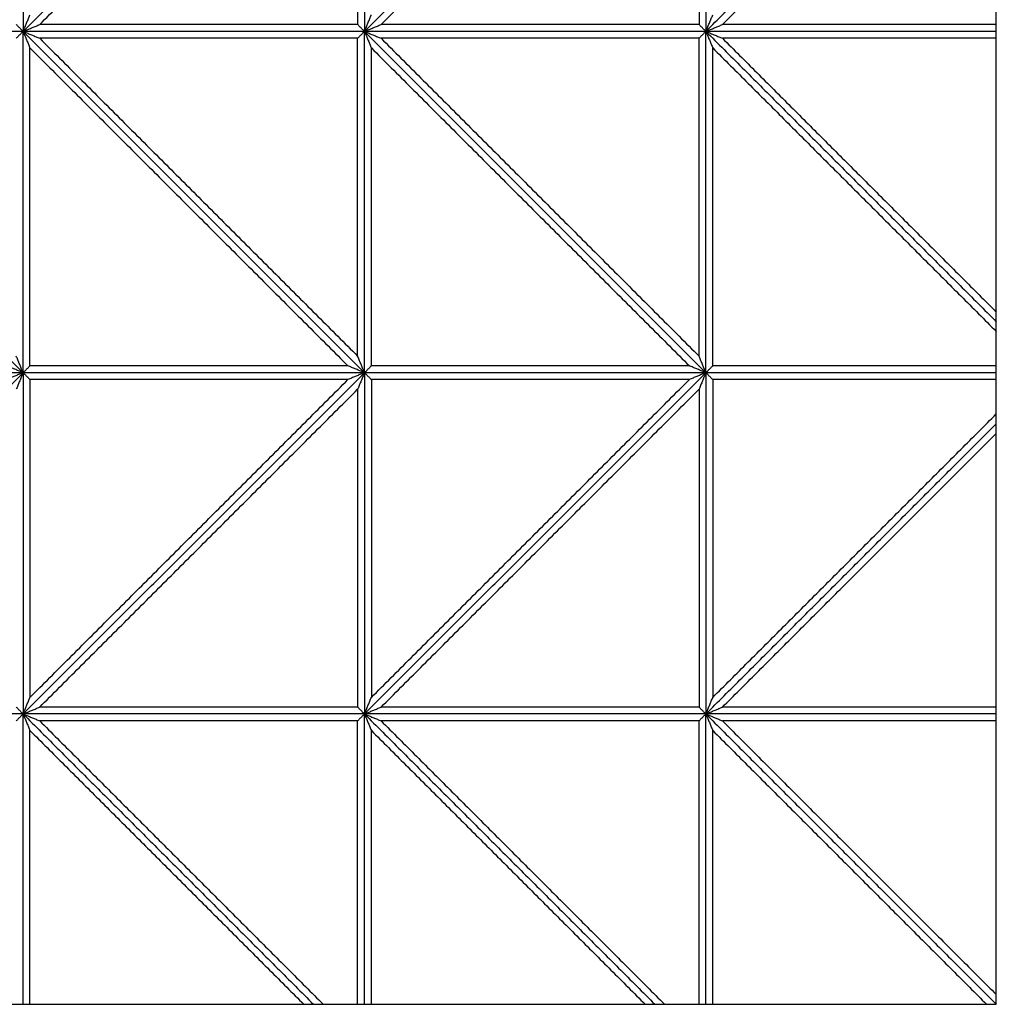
# Model space of a CAD drawing. Header units: millimetres. Extents: x 3058.1 to 3069.1, y 1872.4 to 1877.2.
# Tile 7 of 25: x 3061.5 to 3062.4, y 1872.4 to 1873.2. Entities that reach past the tile are written whole.
import ezdxf

# ---------------------------------------------------------------- set-up
doc = ezdxf.new("R2010")
doc.units = ezdxf.units.MM
doc.layers.add('Make2D', color=7, linetype='Continuous', true_color=0x000000)
doc.layers.add('Make2D$Visible$Curves', color=7, linetype='Continuous', true_color=0x000000)

# ---------------------------------------------------------------- blocks, each defined once
blk = doc.blocks.new('Akebia2')
at = {"layer": 'Make2D'}
blk.add_lwpolyline([(3060.38105, 1872.36272), (3062.39143, 1872.36272), (3062.39143, 1874.37311), (3060.38105, 1874.37311)], close=True, dxfattribs=at)
at = {"layer": 'Make2D$Visible$Curves', "color": 18, "lineweight": -3, "true_color": 0x000000}
for points, degree in [([(3061.23624, 1873.21792), (3061.38624, 1873.36792), (3061.53624, 1873.51792)], 2), ([(3061.23624, 1873.21792), (3061.38624, 1873.36792), (3061.53624, 1873.51792)], 2), ([(3061.53624, 1873.51792), (3061.53624, 1873.36792), (3061.53624, 1873.21792)], 2), ([(3061.53624, 1873.21792), (3061.68624, 1873.36792), (3061.83624, 1873.51792)], 2), ([(3061.53624, 1873.21792), (3061.68624, 1873.36792), (3061.83624, 1873.51792)], 2), ([(3061.53624, 1873.51792), (3061.53624, 1873.36792), (3061.53624, 1873.21792)], 2), ([(3061.83624, 1873.51792), (3061.83624, 1873.36792), (3061.83624, 1873.21792)], 2), ([(3061.83624, 1873.21792), (3061.98624, 1873.36792), (3062.13624, 1873.51792)], 2), ([(3061.83624, 1873.21792), (3061.98624, 1873.36792), (3062.13624, 1873.51792)], 2), ([(3061.83624, 1873.51792), (3061.83624, 1873.36792), (3061.83624, 1873.21792)], 2), ([(3062.13624, 1873.51792), (3062.13624, 1873.36792), (3062.13624, 1873.21792)], 2), ([(3062.13624, 1873.51792), (3062.13624, 1873.36792), (3062.13624, 1873.21792)], 2), ([(3061.5508, 1873.22395), (3061.6905, 1873.36365), (3061.83021, 1873.50336)], 2), ([(3061.83021, 1873.50336), (3061.83021, 1873.36365), (3061.83021, 1873.22395)], 2), ([(3061.8508, 1873.22395), (3061.9905, 1873.36365), (3062.13021, 1873.50336)], 2), ([(3062.13021, 1873.50336), (3062.13021, 1873.36365), (3062.13021, 1873.22395)], 2), ([(3062.13624, 1873.21792), (3062.26384, 1873.34551), (3062.39143, 1873.47311)], 2), ([(3062.13624, 1873.21792), (3062.26384, 1873.34551), (3062.39143, 1873.47311)], 2), ([(3062.1508, 1873.22395), (3062.27112, 1873.34426), (3062.39143, 1873.46458)], 2), ([(3061.53624, 1873.21792), (3061.53646, 1873.21846), (3061.53691, 1873.21953), (3061.53758, 1873.22115), (3061.53825, 1873.22277), (3061.53892, 1873.22439), (3061.53959, 1873.226), (3061.54026, 1873.22762), (3061.54093, 1873.22924), (3061.5416, 1873.23086), (3061.54205, 1873.23194), (3061.54227, 1873.23248)], 3), ([(3061.83624, 1873.21792), (3061.83646, 1873.21846), (3061.83691, 1873.21953), (3061.83758, 1873.22115), (3061.83825, 1873.22277), (3061.83892, 1873.22439), (3061.83959, 1873.226), (3061.84026, 1873.22762), (3061.84093, 1873.22924), (3061.8416, 1873.23086), (3061.84205, 1873.23194), (3061.84227, 1873.23248)], 3), ([(3062.13624, 1873.21792), (3062.13646, 1873.21846), (3062.13691, 1873.21953), (3062.13758, 1873.22115), (3062.13825, 1873.22277), (3062.13892, 1873.22439), (3062.13959, 1873.226), (3062.14026, 1873.22762), (3062.14093, 1873.22924), (3062.1416, 1873.23086), (3062.14205, 1873.23194), (3062.14227, 1873.23248)], 3), ([(3061.53624, 1873.21792), (3061.53602, 1873.21814), (3061.53557, 1873.21859), (3061.5349, 1873.21926), (3061.53423, 1873.21993), (3061.53356, 1873.2206), (3061.53289, 1873.22127), (3061.53222, 1873.22194), (3061.53155, 1873.22261), (3061.53088, 1873.22328), (3061.53043, 1873.22372), (3061.53021, 1873.22395)], 3), ([(3061.53624, 1873.21792), (3061.53678, 1873.21814), (3061.53786, 1873.21859), (3061.53948, 1873.21926), (3061.54109, 1873.21993), (3061.54271, 1873.2206), (3061.54433, 1873.22127), (3061.54595, 1873.22194), (3061.54756, 1873.22261), (3061.54918, 1873.22328), (3061.55026, 1873.22372), (3061.5508, 1873.22395)], 3), ([(3061.83021, 1873.22395), (3061.6905, 1873.22395), (3061.5508, 1873.22395)], 2), ([(3061.83624, 1873.21792), (3061.83602, 1873.21814), (3061.83557, 1873.21859), (3061.8349, 1873.21926), (3061.83423, 1873.21993), (3061.83356, 1873.2206), (3061.83289, 1873.22127), (3061.83222, 1873.22194), (3061.83155, 1873.22261), (3061.83088, 1873.22328), (3061.83043, 1873.22372), (3061.83021, 1873.22395)], 3), ([(3061.83624, 1873.21792), (3061.83678, 1873.21814), (3061.83786, 1873.21859), (3061.83948, 1873.21926), (3061.84109, 1873.21993), (3061.84271, 1873.2206), (3061.84433, 1873.22127), (3061.84595, 1873.22194), (3061.84756, 1873.22261), (3061.84918, 1873.22328), (3061.85026, 1873.22372), (3061.8508, 1873.22395)], 3), ([(3062.13021, 1873.22395), (3061.9905, 1873.22395), (3061.8508, 1873.22395)], 2), ([(3062.13624, 1873.21792), (3062.13602, 1873.21814), (3062.13557, 1873.21859), (3062.1349, 1873.21926), (3062.13423, 1873.21993), (3062.13356, 1873.2206), (3062.13289, 1873.22127), (3062.13222, 1873.22194), (3062.13155, 1873.22261), (3062.13088, 1873.22328), (3062.13043, 1873.22372), (3062.13021, 1873.22395)], 3), ([(3062.13624, 1873.21792), (3062.13678, 1873.21814), (3062.13786, 1873.21859), (3062.13948, 1873.21926), (3062.14109, 1873.21993), (3062.14271, 1873.2206), (3062.14433, 1873.22127), (3062.14595, 1873.22194), (3062.14756, 1873.22261), (3062.14918, 1873.22328), (3062.15026, 1873.22372), (3062.1508, 1873.22395)], 3), ([(3062.39143, 1873.22395), (3062.27112, 1873.22395), (3062.1508, 1873.22395)], 2), ([(3061.23624, 1873.21792), (3061.38624, 1873.06792), (3061.53624, 1872.91792)], 2), ([(3061.53624, 1873.21792), (3061.38624, 1873.21792), (3061.23624, 1873.21792)], 2), ([(3061.23624, 1873.21792), (3061.38624, 1873.06792), (3061.53624, 1872.91792)], 2), ([(3061.53624, 1873.21792), (3061.38624, 1873.21792), (3061.23624, 1873.21792)], 2), ([(3061.53624, 1873.21792), (3061.53602, 1873.21769), (3061.53557, 1873.21725), (3061.5349, 1873.21658), (3061.53423, 1873.21591), (3061.53356, 1873.21524), (3061.53289, 1873.21457), (3061.53222, 1873.21389), (3061.53155, 1873.21322), (3061.53088, 1873.21255), (3061.53043, 1873.21211), (3061.53021, 1873.21188)], 3), ([(3061.53624, 1872.91792), (3061.53624, 1873.06792), (3061.53624, 1873.21792)], 2), ([(3061.53624, 1873.21792), (3061.53678, 1873.21769), (3061.53786, 1873.21725), (3061.53948, 1873.21658), (3061.54109, 1873.21591), (3061.54271, 1873.21524), (3061.54433, 1873.21457), (3061.54595, 1873.21389), (3061.54756, 1873.21322), (3061.54918, 1873.21255), (3061.55026, 1873.21211), (3061.5508, 1873.21188)], 3), ([(3061.53624, 1873.21792), (3061.68624, 1873.06792), (3061.83624, 1872.91792)], 2), ([(3061.83624, 1873.21792), (3061.68624, 1873.21792), (3061.53624, 1873.21792)], 2), ([(3061.53624, 1873.21792), (3061.53646, 1873.21738), (3061.53691, 1873.2163), (3061.53758, 1873.21468), (3061.53825, 1873.21306), (3061.53892, 1873.21144), (3061.53959, 1873.20983), (3061.54026, 1873.20821), (3061.54093, 1873.20659), (3061.5416, 1873.20497), (3061.54205, 1873.20389), (3061.54227, 1873.20336)], 3), ([(3061.53624, 1873.21792), (3061.68624, 1873.06792), (3061.83624, 1872.91792)], 2), ([(3061.53624, 1872.91792), (3061.53624, 1873.06792), (3061.53624, 1873.21792)], 2), ([(3061.83624, 1873.21792), (3061.68624, 1873.21792), (3061.53624, 1873.21792)], 2), ([(3061.83624, 1873.21792), (3061.83602, 1873.21769), (3061.83557, 1873.21725), (3061.8349, 1873.21658), (3061.83423, 1873.21591), (3061.83356, 1873.21524), (3061.83289, 1873.21457), (3061.83222, 1873.21389), (3061.83155, 1873.21322), (3061.83088, 1873.21255), (3061.83043, 1873.21211), (3061.83021, 1873.21188)], 3), ([(3061.83624, 1872.91792), (3061.83624, 1873.06792), (3061.83624, 1873.21792)], 2), ([(3061.83624, 1873.21792), (3061.98624, 1873.06792), (3062.13624, 1872.91792)], 2), ([(3061.83624, 1873.21792), (3061.83646, 1873.21738), (3061.83691, 1873.2163), (3061.83758, 1873.21468), (3061.83825, 1873.21306), (3061.83892, 1873.21144), (3061.83959, 1873.20983), (3061.84026, 1873.20821), (3061.84093, 1873.20659), (3061.8416, 1873.20497), (3061.84205, 1873.20389), (3061.84227, 1873.20336)], 3), ([(3062.13624, 1873.21792), (3061.98624, 1873.21792), (3061.83624, 1873.21792)], 2), ([(3061.83624, 1873.21792), (3061.98624, 1873.06792), (3062.13624, 1872.91792)], 2), ([(3061.83624, 1873.21792), (3061.83678, 1873.21769), (3061.83786, 1873.21725), (3061.83948, 1873.21658), (3061.84109, 1873.21591), (3061.84271, 1873.21524), (3061.84433, 1873.21457), (3061.84595, 1873.21389), (3061.84756, 1873.21322), (3061.84918, 1873.21255), (3061.85026, 1873.21211), (3061.8508, 1873.21188)], 3), ([(3061.83624, 1872.91792), (3061.83624, 1873.06792), (3061.83624, 1873.21792)], 2), ([(3062.13624, 1873.21792), (3061.98624, 1873.21792), (3061.83624, 1873.21792)], 2), ([(3062.13624, 1873.21792), (3062.13602, 1873.21769), (3062.13557, 1873.21725), (3062.1349, 1873.21658), (3062.13423, 1873.21591), (3062.13356, 1873.21524), (3062.13289, 1873.21457), (3062.13222, 1873.21389), (3062.13155, 1873.21322), (3062.13088, 1873.21255), (3062.13043, 1873.21211), (3062.13021, 1873.21188)], 3), ([(3062.13624, 1872.91792), (3062.13624, 1873.06792), (3062.13624, 1873.21792)], 2), ([(3062.13624, 1873.21792), (3062.13646, 1873.21738), (3062.13691, 1873.2163), (3062.13758, 1873.21468), (3062.13825, 1873.21306), (3062.13892, 1873.21144), (3062.13959, 1873.20983), (3062.14026, 1873.20821), (3062.14093, 1873.20659), (3062.1416, 1873.20497), (3062.14205, 1873.20389), (3062.14227, 1873.20336)], 3), ([(3062.13624, 1873.21792), (3062.13678, 1873.21769), (3062.13786, 1873.21725), (3062.13948, 1873.21658), (3062.14109, 1873.21591), (3062.14271, 1873.21524), (3062.14433, 1873.21457), (3062.14595, 1873.21389), (3062.14756, 1873.21322), (3062.14918, 1873.21255), (3062.15026, 1873.21211), (3062.1508, 1873.21188)], 3), ([(3062.13624, 1872.91792), (3062.13624, 1873.06792), (3062.13624, 1873.21792)], 2), ([(3062.13624, 1873.21792), (3062.26384, 1873.09032), (3062.39143, 1872.96272)], 2), ([(3062.39143, 1873.21792), (3062.26384, 1873.21792), (3062.13624, 1873.21792)], 2), ([(3062.13624, 1873.21792), (3062.26384, 1873.09032), (3062.39143, 1872.96272)], 2), ([(3062.39143, 1873.21792), (3062.26384, 1873.21792), (3062.13624, 1873.21792)], 2), ([(3061.5508, 1873.21188), (3061.6905, 1873.07218), (3061.83021, 1872.93248)], 2), ([(3061.83021, 1873.21188), (3061.6905, 1873.21188), (3061.5508, 1873.21188)], 2), ([(3061.83021, 1872.93248), (3061.83021, 1873.07218), (3061.83021, 1873.21188)], 2), ([(3062.13021, 1873.21188), (3061.9905, 1873.21188), (3061.8508, 1873.21188)], 2), ([(3061.8508, 1873.21188), (3061.9905, 1873.07218), (3062.13021, 1872.93248)], 2), ([(3062.13021, 1872.93248), (3062.13021, 1873.07218), (3062.13021, 1873.21188)], 2), ([(3062.39143, 1873.21188), (3062.27112, 1873.21188), (3062.1508, 1873.21188)], 2), ([(3062.1508, 1873.21188), (3062.27112, 1873.09157), (3062.39143, 1872.97125)], 2), ([(3061.54227, 1873.20336), (3061.68197, 1873.06365), (3061.82168, 1872.92395)], 2), ([(3061.54227, 1872.92395), (3061.54227, 1873.06365), (3061.54227, 1873.20336)], 2), ([(3061.84227, 1872.92395), (3061.84227, 1873.06365), (3061.84227, 1873.20336)], 2), ([(3061.84227, 1873.20336), (3061.98197, 1873.06365), (3062.12168, 1872.92395)], 2), ([(3062.14227, 1872.92395), (3062.14227, 1873.06365), (3062.14227, 1873.20336)], 2), ([(3062.14227, 1873.20336), (3062.26685, 1873.07877), (3062.39143, 1872.95419)], 2), ([(3061.53624, 1872.91792), (3061.53602, 1872.91846), (3061.53557, 1872.91953), (3061.5349, 1872.92115), (3061.53423, 1872.92277), (3061.53356, 1872.92439), (3061.53289, 1872.926), (3061.53222, 1872.92762), (3061.53155, 1872.92924), (3061.53088, 1872.93086), (3061.53043, 1872.93194), (3061.53021, 1872.93248)], 3), ([(3061.83624, 1872.91792), (3061.83602, 1872.91846), (3061.83557, 1872.91953), (3061.8349, 1872.92115), (3061.83423, 1872.92277), (3061.83356, 1872.92439), (3061.83289, 1872.926), (3061.83222, 1872.92762), (3061.83155, 1872.92924), (3061.83088, 1872.93086), (3061.83043, 1872.93194), (3061.83021, 1872.93248)], 3), ([(3062.13624, 1872.91792), (3062.13602, 1872.91846), (3062.13557, 1872.91953), (3062.1349, 1872.92115), (3062.13423, 1872.92277), (3062.13356, 1872.92439), (3062.13289, 1872.926), (3062.13222, 1872.92762), (3062.13155, 1872.92924), (3062.13088, 1872.93086), (3062.13043, 1872.93194), (3062.13021, 1872.93248)], 3), ([(3061.53624, 1872.91792), (3061.5357, 1872.91814), (3061.53462, 1872.91859), (3061.533, 1872.91926), (3061.53139, 1872.91993), (3061.52977, 1872.9206), (3061.52815, 1872.92127), (3061.52653, 1872.92194), (3061.52491, 1872.92261), (3061.5233, 1872.92328), (3061.52222, 1872.92372), (3061.52168, 1872.92395)], 3), ([(3061.53624, 1872.91792), (3061.53646, 1872.91814), (3061.53691, 1872.91859), (3061.53758, 1872.91926), (3061.53825, 1872.91993), (3061.53892, 1872.9206), (3061.53959, 1872.92127), (3061.54026, 1872.92194), (3061.54093, 1872.92261), (3061.5416, 1872.92328), (3061.54205, 1872.92372), (3061.54227, 1872.92395)], 3), ([(3061.82168, 1872.92395), (3061.68197, 1872.92395), (3061.54227, 1872.92395)], 2), ([(3061.83624, 1872.91792), (3061.8357, 1872.91814), (3061.83462, 1872.91859), (3061.833, 1872.91926), (3061.83139, 1872.91993), (3061.82977, 1872.9206), (3061.82815, 1872.92127), (3061.82653, 1872.92194), (3061.82491, 1872.92261), (3061.8233, 1872.92328), (3061.82222, 1872.92372), (3061.82168, 1872.92395)], 3), ([(3061.83624, 1872.91792), (3061.83646, 1872.91814), (3061.83691, 1872.91859), (3061.83758, 1872.91926), (3061.83825, 1872.91993), (3061.83892, 1872.9206), (3061.83959, 1872.92127), (3061.84026, 1872.92194), (3061.84093, 1872.92261), (3061.8416, 1872.92328), (3061.84205, 1872.92372), (3061.84227, 1872.92395)], 3), ([(3062.12168, 1872.92395), (3061.98197, 1872.92395), (3061.84227, 1872.92395)], 2), ([(3062.13624, 1872.91792), (3062.1357, 1872.91814), (3062.13462, 1872.91859), (3062.133, 1872.91926), (3062.13139, 1872.91993), (3062.12977, 1872.9206), (3062.12815, 1872.92127), (3062.12653, 1872.92194), (3062.12491, 1872.92261), (3062.1233, 1872.92328), (3062.12222, 1872.92372), (3062.12168, 1872.92395)], 3), ([(3062.13624, 1872.91792), (3062.13646, 1872.91814), (3062.13691, 1872.91859), (3062.13758, 1872.91926), (3062.13825, 1872.91993), (3062.13892, 1872.9206), (3062.13959, 1872.92127), (3062.14026, 1872.92194), (3062.14093, 1872.92261), (3062.1416, 1872.92328), (3062.14205, 1872.92372), (3062.14227, 1872.92395)], 3), ([(3062.39143, 1872.92395), (3062.26685, 1872.92395), (3062.14227, 1872.92395)], 2), ([(3061.23624, 1872.61792), (3061.38624, 1872.76792), (3061.53624, 1872.91792)], 2), ([(3061.53624, 1872.91792), (3061.38624, 1872.91792), (3061.23624, 1872.91792)], 2), ([(3061.23624, 1872.61792), (3061.38624, 1872.76792), (3061.53624, 1872.91792)], 2), ([(3061.53624, 1872.91792), (3061.38624, 1872.91792), (3061.23624, 1872.91792)], 2), ([(3061.53624, 1872.91792), (3061.5357, 1872.91769), (3061.53462, 1872.91725), (3061.533, 1872.91658), (3061.53139, 1872.91591), (3061.52977, 1872.91524), (3061.52815, 1872.91457), (3061.52653, 1872.91389), (3061.52491, 1872.91322), (3061.5233, 1872.91255), (3061.52222, 1872.91211), (3061.52168, 1872.91188)], 3), ([(3061.53624, 1872.91792), (3061.53602, 1872.91738), (3061.53557, 1872.9163), (3061.5349, 1872.91468), (3061.53423, 1872.91306), (3061.53356, 1872.91144), (3061.53289, 1872.90983), (3061.53222, 1872.90821), (3061.53155, 1872.90659), (3061.53088, 1872.90497), (3061.53043, 1872.90389), (3061.53021, 1872.90336)], 3), ([(3061.53624, 1872.91792), (3061.53624, 1872.76792), (3061.53624, 1872.61792)], 2), ([(3061.53624, 1872.61792), (3061.68624, 1872.76792), (3061.83624, 1872.91792)], 2), ([(3061.53624, 1872.91792), (3061.53646, 1872.91769), (3061.53691, 1872.91725), (3061.53758, 1872.91658), (3061.53825, 1872.91591), (3061.53892, 1872.91524), (3061.53959, 1872.91457), (3061.54026, 1872.91389), (3061.54093, 1872.91322), (3061.5416, 1872.91255), (3061.54205, 1872.91211), (3061.54227, 1872.91188)], 3), ([(3061.83624, 1872.91792), (3061.68624, 1872.91792), (3061.53624, 1872.91792)], 2), ([(3061.53624, 1872.61792), (3061.68624, 1872.76792), (3061.83624, 1872.91792)], 2), ([(3061.53624, 1872.91792), (3061.53624, 1872.76792), (3061.53624, 1872.61792)], 2), ([(3061.83624, 1872.91792), (3061.68624, 1872.91792), (3061.53624, 1872.91792)], 2), ([(3061.54227, 1872.63248), (3061.68197, 1872.77218), (3061.82168, 1872.91188)], 2), ([(3061.54227, 1872.91188), (3061.54227, 1872.77218), (3061.54227, 1872.63248)], 2), ([(3061.82168, 1872.91188), (3061.68197, 1872.91188), (3061.54227, 1872.91188)], 2), ([(3061.83624, 1872.91792), (3061.8357, 1872.91769), (3061.83462, 1872.91725), (3061.833, 1872.91658), (3061.83139, 1872.91591), (3061.82977, 1872.91524), (3061.82815, 1872.91457), (3061.82653, 1872.91389), (3061.82491, 1872.91322), (3061.8233, 1872.91255), (3061.82222, 1872.91211), (3061.82168, 1872.91188)], 3), ([(3061.83624, 1872.91792), (3061.83602, 1872.91738), (3061.83557, 1872.9163), (3061.8349, 1872.91468), (3061.83423, 1872.91306), (3061.83356, 1872.91144), (3061.83289, 1872.90983), (3061.83222, 1872.90821), (3061.83155, 1872.90659), (3061.83088, 1872.90497), (3061.83043, 1872.90389), (3061.83021, 1872.90336)], 3), ([(3061.83624, 1872.91792), (3061.83624, 1872.76792), (3061.83624, 1872.61792)], 2), ([(3061.83624, 1872.61792), (3061.98624, 1872.76792), (3062.13624, 1872.91792)], 2), ([(3062.13624, 1872.91792), (3061.98624, 1872.91792), (3061.83624, 1872.91792)], 2), ([(3061.83624, 1872.91792), (3061.83646, 1872.91769), (3061.83691, 1872.91725), (3061.83758, 1872.91658), (3061.83825, 1872.91591), (3061.83892, 1872.91524), (3061.83959, 1872.91457), (3061.84026, 1872.91389), (3061.84093, 1872.91322), (3061.8416, 1872.91255), (3061.84205, 1872.91211), (3061.84227, 1872.91188)], 3), ([(3061.83624, 1872.61792), (3061.98624, 1872.76792), (3062.13624, 1872.91792)], 2), ([(3062.13624, 1872.91792), (3061.98624, 1872.91792), (3061.83624, 1872.91792)], 2), ([(3061.83624, 1872.91792), (3061.83624, 1872.76792), (3061.83624, 1872.61792)], 2), ([(3062.12168, 1872.91188), (3061.98197, 1872.91188), (3061.84227, 1872.91188)], 2), ([(3061.84227, 1872.91188), (3061.84227, 1872.77218), (3061.84227, 1872.63248)], 2), ([(3061.84227, 1872.63248), (3061.98197, 1872.77218), (3062.12168, 1872.91188)], 2), ([(3062.13624, 1872.91792), (3062.1357, 1872.91769), (3062.13462, 1872.91725), (3062.133, 1872.91658), (3062.13139, 1872.91591), (3062.12977, 1872.91524), (3062.12815, 1872.91457), (3062.12653, 1872.91389), (3062.12491, 1872.91322), (3062.1233, 1872.91255), (3062.12222, 1872.91211), (3062.12168, 1872.91188)], 3), ([(3062.13624, 1872.91792), (3062.13602, 1872.91738), (3062.13557, 1872.9163), (3062.1349, 1872.91468), (3062.13423, 1872.91306), (3062.13356, 1872.91144), (3062.13289, 1872.90983), (3062.13222, 1872.90821), (3062.13155, 1872.90659), (3062.13088, 1872.90497), (3062.13043, 1872.90389), (3062.13021, 1872.90336)], 3), ([(3062.13624, 1872.91792), (3062.13624, 1872.76792), (3062.13624, 1872.61792)], 2), ([(3062.13624, 1872.91792), (3062.13646, 1872.91769), (3062.13691, 1872.91725), (3062.13758, 1872.91658), (3062.13825, 1872.91591), (3062.13892, 1872.91524), (3062.13959, 1872.91457), (3062.14026, 1872.91389), (3062.14093, 1872.91322), (3062.1416, 1872.91255), (3062.14205, 1872.91211), (3062.14227, 1872.91188)], 3), ([(3062.13624, 1872.91792), (3062.13624, 1872.76792), (3062.13624, 1872.61792)], 2), ([(3062.39143, 1872.91792), (3062.26384, 1872.91792), (3062.13624, 1872.91792)], 2), ([(3062.39143, 1872.91792), (3062.26384, 1872.91792), (3062.13624, 1872.91792)], 2), ([(3062.14227, 1872.91188), (3062.14227, 1872.77218), (3062.14227, 1872.63248)], 2), ([(3062.39143, 1872.91188), (3062.26685, 1872.91188), (3062.14227, 1872.91188)], 2), ([(3061.5508, 1872.62395), (3061.6905, 1872.76365), (3061.83021, 1872.90336)], 2), ([(3061.83021, 1872.90336), (3061.83021, 1872.76365), (3061.83021, 1872.62395)], 2), ([(3061.8508, 1872.62395), (3061.9905, 1872.76365), (3062.13021, 1872.90336)], 2), ([(3062.13021, 1872.90336), (3062.13021, 1872.76365), (3062.13021, 1872.62395)], 2), ([(3062.14227, 1872.63248), (3062.26685, 1872.75706), (3062.39143, 1872.88164)], 2), ([(3062.13624, 1872.61792), (3062.26384, 1872.74551), (3062.39143, 1872.87311)], 2), ([(3062.13624, 1872.61792), (3062.26384, 1872.74551), (3062.39143, 1872.87311)], 2), ([(3062.1508, 1872.62395), (3062.27112, 1872.74426), (3062.39143, 1872.86458)], 2), ([(3061.53624, 1872.61792), (3061.53646, 1872.61846), (3061.53691, 1872.61953), (3061.53758, 1872.62115), (3061.53825, 1872.62277), (3061.53892, 1872.62439), (3061.53959, 1872.626), (3061.54026, 1872.62762), (3061.54093, 1872.62924), (3061.5416, 1872.63086), (3061.54205, 1872.63194), (3061.54227, 1872.63248)], 3), ([(3061.83624, 1872.61792), (3061.83646, 1872.61846), (3061.83691, 1872.61953), (3061.83758, 1872.62115), (3061.83825, 1872.62277), (3061.83892, 1872.62439), (3061.83959, 1872.626), (3061.84026, 1872.62762), (3061.84093, 1872.62924), (3061.8416, 1872.63086), (3061.84205, 1872.63194), (3061.84227, 1872.63248)], 3), ([(3062.13624, 1872.61792), (3062.13646, 1872.61846), (3062.13691, 1872.61953), (3062.13758, 1872.62115), (3062.13825, 1872.62277), (3062.13892, 1872.62439), (3062.13959, 1872.626), (3062.14026, 1872.62762), (3062.14093, 1872.62924), (3062.1416, 1872.63086), (3062.14205, 1872.63194), (3062.14227, 1872.63248)], 3), ([(3061.53624, 1872.61792), (3061.38624, 1872.61792), (3061.23624, 1872.61792)], 2), ([(3061.53624, 1872.61792), (3061.38624, 1872.61792), (3061.23624, 1872.61792)], 2), ([(3061.53624, 1872.61792), (3061.53602, 1872.61814), (3061.53557, 1872.61859), (3061.5349, 1872.61926), (3061.53423, 1872.61993), (3061.53356, 1872.6206), (3061.53289, 1872.62127), (3061.53222, 1872.62194), (3061.53155, 1872.62261), (3061.53088, 1872.62328), (3061.53043, 1872.62372), (3061.53021, 1872.62395)], 3), ([(3061.53624, 1872.61792), (3061.53602, 1872.61769), (3061.53557, 1872.61725), (3061.5349, 1872.61658), (3061.53423, 1872.61591), (3061.53356, 1872.61524), (3061.53289, 1872.61457), (3061.53222, 1872.61389), (3061.53155, 1872.61322), (3061.53088, 1872.61255), (3061.53043, 1872.61211), (3061.53021, 1872.61188)], 3), ([(3061.53624, 1872.61792), (3061.53678, 1872.61814), (3061.53786, 1872.61859), (3061.53948, 1872.61926), (3061.54109, 1872.61993), (3061.54271, 1872.6206), (3061.54433, 1872.62127), (3061.54595, 1872.62194), (3061.54756, 1872.62261), (3061.54918, 1872.62328), (3061.55026, 1872.62372), (3061.5508, 1872.62395)], 3), ([(3061.53624, 1872.61792), (3061.53678, 1872.61769), (3061.53786, 1872.61725), (3061.53948, 1872.61658), (3061.54109, 1872.61591), (3061.54271, 1872.61524), (3061.54433, 1872.61457), (3061.54595, 1872.61389), (3061.54756, 1872.61322), (3061.54918, 1872.61255), (3061.55026, 1872.61211), (3061.5508, 1872.61188)], 3), ([(3061.83624, 1872.61792), (3061.68624, 1872.61792), (3061.53624, 1872.61792)], 2), ([(3061.53624, 1872.61792), (3061.53646, 1872.61738), (3061.53691, 1872.6163), (3061.53758, 1872.61468), (3061.53825, 1872.61306), (3061.53892, 1872.61144), (3061.53959, 1872.60983), (3061.54026, 1872.60821), (3061.54093, 1872.60659), (3061.5416, 1872.60497), (3061.54205, 1872.60389), (3061.54227, 1872.60336)], 3), ([(3061.83624, 1872.61792), (3061.68624, 1872.61792), (3061.53624, 1872.61792)], 2), ([(3061.53624, 1872.36272), (3061.53624, 1872.49032), (3061.53624, 1872.61792)], 2), ([(3061.53624, 1872.61792), (3061.66384, 1872.49032), (3061.79143, 1872.36272)], 2), ([(3061.53624, 1872.61792), (3061.66384, 1872.49032), (3061.79143, 1872.36272)], 2), ([(3061.53624, 1872.36272), (3061.53624, 1872.49032), (3061.53624, 1872.61792)], 2), ([(3061.83021, 1872.62395), (3061.6905, 1872.62395), (3061.5508, 1872.62395)], 2), ([(3061.83624, 1872.61792), (3061.83602, 1872.61814), (3061.83557, 1872.61859), (3061.8349, 1872.61926), (3061.83423, 1872.61993), (3061.83356, 1872.6206), (3061.83289, 1872.62127), (3061.83222, 1872.62194), (3061.83155, 1872.62261), (3061.83088, 1872.62328), (3061.83043, 1872.62372), (3061.83021, 1872.62395)], 3), ([(3061.83624, 1872.61792), (3061.83602, 1872.61769), (3061.83557, 1872.61725), (3061.8349, 1872.61658), (3061.83423, 1872.61591), (3061.83356, 1872.61524), (3061.83289, 1872.61457), (3061.83222, 1872.61389), (3061.83155, 1872.61322), (3061.83088, 1872.61255), (3061.83043, 1872.61211), (3061.83021, 1872.61188)], 3), ([(3061.83624, 1872.61792), (3061.83678, 1872.61814), (3061.83786, 1872.61859), (3061.83948, 1872.61926), (3061.84109, 1872.61993), (3061.84271, 1872.6206), (3061.84433, 1872.62127), (3061.84595, 1872.62194), (3061.84756, 1872.62261), (3061.84918, 1872.62328), (3061.85026, 1872.62372), (3061.8508, 1872.62395)], 3), ([(3061.83624, 1872.61792), (3061.83646, 1872.61738), (3061.83691, 1872.6163), (3061.83758, 1872.61468), (3061.83825, 1872.61306), (3061.83892, 1872.61144), (3061.83959, 1872.60983), (3061.84026, 1872.60821), (3061.84093, 1872.60659), (3061.8416, 1872.60497), (3061.84205, 1872.60389), (3061.84227, 1872.60336)], 3), ([(3062.13624, 1872.61792), (3061.98624, 1872.61792), (3061.83624, 1872.61792)], 2), ([(3061.83624, 1872.61792), (3061.83678, 1872.61769), (3061.83786, 1872.61725), (3061.83948, 1872.61658), (3061.84109, 1872.61591), (3061.84271, 1872.61524), (3061.84433, 1872.61457), (3061.84595, 1872.61389), (3061.84756, 1872.61322), (3061.84918, 1872.61255), (3061.85026, 1872.61211), (3061.8508, 1872.61188)], 3), ([(3062.13624, 1872.61792), (3061.98624, 1872.61792), (3061.83624, 1872.61792)], 2), ([(3061.83624, 1872.36272), (3061.83624, 1872.49032), (3061.83624, 1872.61792)], 2), ([(3061.83624, 1872.61792), (3061.96384, 1872.49032), (3062.09143, 1872.36272)], 2), ([(3061.83624, 1872.61792), (3061.96384, 1872.49032), (3062.09143, 1872.36272)], 2), ([(3061.83624, 1872.36272), (3061.83624, 1872.49032), (3061.83624, 1872.61792)], 2), ([(3062.13021, 1872.62395), (3061.9905, 1872.62395), (3061.8508, 1872.62395)], 2), ([(3062.13624, 1872.61792), (3062.13602, 1872.61814), (3062.13557, 1872.61859), (3062.1349, 1872.61926), (3062.13423, 1872.61993), (3062.13356, 1872.6206), (3062.13289, 1872.62127), (3062.13222, 1872.62194), (3062.13155, 1872.62261), (3062.13088, 1872.62328), (3062.13043, 1872.62372), (3062.13021, 1872.62395)], 3), ([(3062.13624, 1872.61792), (3062.13602, 1872.61769), (3062.13557, 1872.61725), (3062.1349, 1872.61658), (3062.13423, 1872.61591), (3062.13356, 1872.61524), (3062.13289, 1872.61457), (3062.13222, 1872.61389), (3062.13155, 1872.61322), (3062.13088, 1872.61255), (3062.13043, 1872.61211), (3062.13021, 1872.61188)], 3), ([(3062.13624, 1872.61792), (3062.13678, 1872.61814), (3062.13786, 1872.61859), (3062.13948, 1872.61926), (3062.14109, 1872.61993), (3062.14271, 1872.6206), (3062.14433, 1872.62127), (3062.14595, 1872.62194), (3062.14756, 1872.62261), (3062.14918, 1872.62328), (3062.15026, 1872.62372), (3062.1508, 1872.62395)], 3), ([(3062.13624, 1872.61792), (3062.13646, 1872.61738), (3062.13691, 1872.6163), (3062.13758, 1872.61468), (3062.13825, 1872.61306), (3062.13892, 1872.61144), (3062.13959, 1872.60983), (3062.14026, 1872.60821), (3062.14093, 1872.60659), (3062.1416, 1872.60497), (3062.14205, 1872.60389), (3062.14227, 1872.60336)], 3), ([(3062.13624, 1872.61792), (3062.13678, 1872.61769), (3062.13786, 1872.61725), (3062.13948, 1872.61658), (3062.14109, 1872.61591), (3062.14271, 1872.61524), (3062.14433, 1872.61457), (3062.14595, 1872.61389), (3062.14756, 1872.61322), (3062.14918, 1872.61255), (3062.15026, 1872.61211), (3062.1508, 1872.61188)], 3), ([(3062.13624, 1872.36272), (3062.13624, 1872.49032), (3062.13624, 1872.61792)], 2), ([(3062.13624, 1872.61792), (3062.26384, 1872.49032), (3062.39143, 1872.36272)], 2), ([(3062.39143, 1872.61792), (3062.26384, 1872.61792), (3062.13624, 1872.61792)], 2), ([(3062.13624, 1872.61792), (3062.26384, 1872.49032), (3062.39143, 1872.36272)], 2), ([(3062.13624, 1872.36272), (3062.13624, 1872.49032), (3062.13624, 1872.61792)], 2), ([(3062.39143, 1872.61792), (3062.26384, 1872.61792), (3062.13624, 1872.61792)], 2), ([(3062.39143, 1872.62395), (3062.27112, 1872.62395), (3062.1508, 1872.62395)], 2), ([(3061.83021, 1872.61188), (3061.6905, 1872.61188), (3061.5508, 1872.61188)], 2), ([(3061.5508, 1872.61188), (3061.67538, 1872.4873), (3061.79996, 1872.36272)], 2), ([(3061.83021, 1872.36272), (3061.83021, 1872.4873), (3061.83021, 1872.61188)], 2), ([(3062.13021, 1872.61188), (3061.9905, 1872.61188), (3061.8508, 1872.61188)], 2), ([(3061.8508, 1872.61188), (3061.97538, 1872.4873), (3062.09996, 1872.36272)], 2), ([(3062.13021, 1872.36272), (3062.13021, 1872.4873), (3062.13021, 1872.61188)], 2), ([(3062.39143, 1872.61188), (3062.27112, 1872.61188), (3062.1508, 1872.61188)], 2), ([(3062.1508, 1872.61188), (3062.27112, 1872.49157), (3062.39143, 1872.37125)], 2), ([(3061.54227, 1872.60336), (3061.66259, 1872.48304), (3061.7829, 1872.36272)], 2), ([(3061.54227, 1872.36272), (3061.54227, 1872.48304), (3061.54227, 1872.60336)], 2), ([(3061.84227, 1872.36272), (3061.84227, 1872.48304), (3061.84227, 1872.60336)], 2), ([(3061.84227, 1872.60336), (3061.96259, 1872.48304), (3062.0829, 1872.36272)], 2), ([(3062.14227, 1872.36272), (3062.14227, 1872.48304), (3062.14227, 1872.60336)], 2), ([(3062.14227, 1872.60336), (3062.26259, 1872.48304), (3062.3829, 1872.36272)], 2)]:
    blk.add_open_spline(points, degree=degree, dxfattribs=at)

msp = doc.modelspace()

# ---------------------------------------------------------------- block references
msp.add_blockref('Akebia2', (0, 0))

doc.saveas('drawing.dxf')
